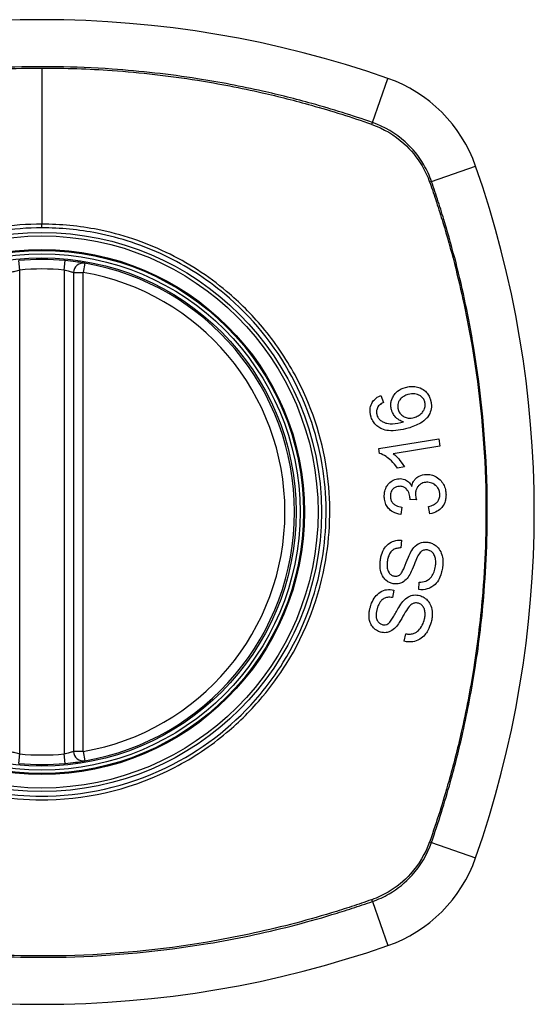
# Model space of a CAD drawing. Header units: inches. Extents: x 59.1 to 143, y 34.8 to 71.7.
# Tile 17 of 35: x 96.7 to 97.3, y 69.7 to 70.9. Entities that reach past the tile are written whole.
import ezdxf

# ---------------------------------------------------------------- set-up
doc = ezdxf.new("R2010")
doc.units = ezdxf.units.IN
doc.header["$MEASUREMENT"] = 0
doc.layers.add('Visible Edges(ANSI)', color=7, linetype='Continuous', lineweight=25)
doc.layers.add('Visible Tangent Edges(ANSI)', color=7, linetype='Continuous', lineweight=25)

msp = doc.modelspace()

# ---------------------------------------------------------------- linework, layer by layer
at = {"layer": 'Visible Edges(ANSI)'}
for p, q in [((96.7407, 70.6224), (96.7407, 70.0288)), ((97.1212, 70.47), (97.1245, 70.4614)), ((97.1189, 70.4042), (97.1932, 70.4164)), ((97.1932, 70.4164), (97.1946, 70.4073)), ((97.1198, 70.3983), (97.1189, 70.4042)), ((97.1946, 70.4073), (97.1368, 70.3978)), ((97.1507, 70.3814), (97.1419, 70.38)), ((97.1656, 70.3406), (97.1575, 70.3412)), ((97.1474, 70.3317), (97.1461, 70.3224)), ((97.1821, 70.3232), (97.1805, 70.3323)), ((97.1469, 70.2905), (97.1463, 70.281)), ((97.1684, 70.2294), (97.1689, 70.2388)), ((97.1377, 70.2288), (97.1358, 70.2195)), ((97.1505, 70.1653), (97.1523, 70.1745))]:
    msp.add_line(p, q, dxfattribs=at)
for radius in [0.3199, 0.315]:
    msp.add_circle((96.7014, 70.3256), radius, dxfattribs=at)
for centre, radius, start, end in [((96.7014, 69.6366), 1.2992, 70.7337, 109.2663), ((97.0716, 70.6958), 0.1772, 19.2663, 70.7337), ((96.0124, 70.3256), 1.2992, 340.7337, 19.2663), ((96.7014, 70.3256), 0.313, 84.7499, 95.2501), ((96.7525, 70.6224), 0.0118, 80.216, 180), ((96.7014, 70.3256), 0.313, 279.784, 80.216), ((96.7525, 70.0288), 0.0118, 180, 279.784), ((96.7014, 70.3256), 0.313, 264.7499, 275.2501), ((97.0716, 69.9554), 0.1772, 289.2663, 340.7337), ((96.7014, 71.0146), 1.2992, 250.7337, 289.2663)]:
    msp.add_arc(centre, radius, start, end, dxfattribs=at)
for points, knots in [([(96.7546, 70.634), (96.7546, 70.634), (96.7544, 70.6341), (96.7536, 70.6342), (96.7527, 70.6343), (96.7494, 70.6349), (96.7465, 70.6353), (96.7391, 70.6363), (96.7345, 70.6368), (96.73, 70.6373)], [0, 0, 0, 0, 0.01176876, 0.01176876, 0.03059878, 0.03059878, 0.0607268, 0.0607268, 0.09415008, 0.09415008, 0.09415008, 0.09415008]), ([(97.1346, 70.4521), (97.1346, 70.4524), (97.1345, 70.4527), (97.1343, 70.4532), (97.1343, 70.4534), (97.1342, 70.4539), (97.1342, 70.4541), (97.1341, 70.4545), (97.134, 70.4547), (97.134, 70.4553), (97.1339, 70.4556), (97.1338, 70.4569), (97.1337, 70.4578), (97.1338, 70.4602), (97.134, 70.4616), (97.1351, 70.4661), (97.1364, 70.4684), (97.1384, 70.4717), (97.1401, 70.4736), (97.1449, 70.4775), (97.1483, 70.4791), (97.1519, 70.4801)], [-0.07244398, -0.07244398, -0.07244398, -0.07244398, -0.07147505, -0.07147505, -0.07065608, -0.07065608, -0.06998565, -0.06998565, -0.06923808, -0.06923808, -0.06809899, -0.06809899, -0.06505558, -0.06505558, -0.06011991, -0.06011991, -0.04962232, -0.04962232, -0.02968044, -0.02968044, 0, 0, 0, 0]), ([(97.155, 70.4712), (97.1532, 70.4706), (97.1514, 70.4699), (97.1483, 70.4681), (97.147, 70.4671), (97.1446, 70.4644), (97.1439, 70.4631), (97.143, 70.461), (97.1427, 70.4599), (97.1423, 70.4577), (97.1423, 70.4566), (97.1424, 70.4553), (97.1424, 70.455), (97.1425, 70.4546), (97.1425, 70.4545), (97.1426, 70.4542), (97.1426, 70.454), (97.1427, 70.4537), (97.1427, 70.4535), (97.1428, 70.4531), (97.1429, 70.4528), (97.143, 70.4525)], [-0.05128171, -0.05128171, -0.05128171, -0.05128171, -0.04202433, -0.04202433, -0.03374781, -0.03374781, -0.02497625, -0.02497625, -0.01583482, -0.01583482, -0.00792761, -0.00792761, -0.00585097, -0.00585097, -0.00461494, -0.00461494, -0.0035177, -0.0035177, -0.00214151, -0.00214151, 0, 0, 0, 0]), ([(97.1519, 70.4801), (97.154, 70.4807), (97.1561, 70.4811), (97.1606, 70.4814), (97.1628, 70.4812), (97.1671, 70.4805), (97.1696, 70.4798), (97.1748, 70.477), (97.1765, 70.4754), (97.1791, 70.4727), (97.1803, 70.471), (97.1819, 70.4677), (97.1825, 70.4661), (97.183, 70.4646)], [-0.08195324, -0.08195324, -0.08195324, -0.08195324, -0.06821192, -0.06821192, -0.05407977, -0.05407977, -0.04111909, -0.04111909, -0.02846372, -0.02846372, -0.01231577, -0.01231577, 0, 0, 0, 0]), ([(97.1758, 70.4623), (97.1754, 70.4637), (97.1748, 70.4651), (97.1734, 70.4669), (97.1729, 70.4675), (97.1712, 70.4691), (97.17, 70.4699), (97.1677, 70.4711), (97.166, 70.4718), (97.1608, 70.4724), (97.1578, 70.472), (97.155, 70.4712)], [-0.1090051, -0.1090051, -0.1090051, -0.1090051, -0.0831711, -0.0831711, -0.0691654, -0.0691654, -0.0421937, -0.0421937, -0.0232436, -0.0232436, 0, 0, 0, 0]), ([(97.1092, 70.4443), (97.1091, 70.4446), (97.109, 70.4448), (97.1089, 70.4453), (97.1088, 70.4456), (97.1087, 70.446), (97.1087, 70.4463), (97.1085, 70.4469), (97.1085, 70.4472), (97.1084, 70.4479), (97.1083, 70.4484), (97.1081, 70.4502), (97.1081, 70.4516), (97.1083, 70.4554), (97.109, 70.4577), (97.1109, 70.4617), (97.1121, 70.4633), (97.1156, 70.467), (97.1183, 70.4687), (97.1212, 70.47)], [-0.08167403, -0.08167403, -0.08167403, -0.08167403, -0.07965226, -0.07965226, -0.07785393, -0.07785393, -0.07582853, -0.07582853, -0.07355255, -0.07355255, -0.07003779, -0.07003779, -0.05960945, -0.05960945, -0.04081361, -0.04081361, -0.02525618, -0.02525618, 0, 0, 0, 0]), ([(97.1245, 70.4614), (97.1228, 70.4605), (97.1211, 70.4594), (97.119, 70.4574), (97.1183, 70.4567), (97.1178, 70.4558)], [-0.02271576, -0.02271576, -0.02271576, -0.02271576, -0.0076338, -0.0076338, 0, 0, 0, 0]), ([(97.183, 70.4646), (97.1831, 70.4641), (97.1832, 70.4637), (97.1834, 70.4628), (97.1835, 70.4625), (97.1836, 70.4619), (97.1837, 70.4617), (97.1837, 70.4612), (97.1838, 70.461), (97.1838, 70.4605), (97.1839, 70.4603), (97.1839, 70.4597), (97.184, 70.4593), (97.1841, 70.4578), (97.1841, 70.4567), (97.1838, 70.4528), (97.1831, 70.4501), (97.1804, 70.4444), (97.1786, 70.4423), (97.176, 70.4394), (97.1734, 70.4374), (97.166, 70.4331), (97.1604, 70.431), (97.1552, 70.4295)], [-0.08366619, -0.08366619, -0.08366619, -0.08366619, -0.08288973, -0.08288973, -0.08231384, -0.08231384, -0.08195094, -0.08195094, -0.08159739, -0.08159739, -0.08120145, -0.08120145, -0.08058241, -0.08058241, -0.07882226, -0.07882226, -0.07435476, -0.07435476, -0.06860101, -0.06860101, -0.04371044, -0.04371044, 0, 0, 0, 0]), ([(97.1627, 70.4427), (97.1645, 70.4432), (97.1662, 70.4439), (97.1694, 70.4459), (97.1711, 70.4472), (97.1734, 70.4498), (97.1743, 70.451), (97.1758, 70.4542), (97.1762, 70.456), (97.1763, 70.4582), (97.1763, 70.4589), (97.1762, 70.4598), (97.1762, 70.46), (97.1762, 70.4603), (97.1762, 70.4605), (97.1761, 70.4607), (97.1761, 70.4608), (97.1761, 70.4611), (97.176, 70.4612), (97.1759, 70.4617), (97.1759, 70.462), (97.1758, 70.4623)], [-0.0549657, -0.0549657, -0.0549657, -0.0549657, -0.04394631, -0.04394631, -0.03243769, -0.03243769, -0.02389521, -0.02389521, -0.01222604, -0.01222604, -0.00701057, -0.00701057, -0.00544782, -0.00544782, -0.0044735, -0.0044735, -0.0035786, -0.0035786, -0.00243242, -0.00243242, 0, 0, 0, 0]), ([(97.1178, 70.4558), (97.1174, 70.4551), (97.117, 70.4543), (97.1162, 70.4521), (97.116, 70.4505), (97.1161, 70.4486), (97.1161, 70.4482), (97.1162, 70.4476), (97.1162, 70.4475), (97.1163, 70.4471), (97.1163, 70.447), (97.1163, 70.4467), (97.1164, 70.4466), (97.1164, 70.4463), (97.1165, 70.4461), (97.1166, 70.4459)], [-0.02670752, -0.02670752, -0.02670752, -0.02670752, -0.02003072, -0.02003072, -0.00807361, -0.00807361, -0.00510747, -0.00510747, -0.00372579, -0.00372579, -0.00267358, -0.00267358, -0.0016752, -0.0016752, 0, 0, 0, 0]), ([(97.1166, 70.4459), (97.1167, 70.4454), (97.1168, 70.4449), (97.1173, 70.4437), (97.1177, 70.4429), (97.119, 70.441), (97.1199, 70.44), (97.1211, 70.4391)], [-0.02126806, -0.02126806, -0.02126806, -0.02126806, -0.01765626, -0.01765626, -0.01099572, -0.01099572, 0, 0, 0, 0]), ([(97.1493, 70.4373), (97.1474, 70.4379), (97.1457, 70.4386), (97.1423, 70.4407), (97.1405, 70.4421), (97.1377, 70.4456), (97.1367, 70.4471), (97.1354, 70.4499), (97.135, 70.451), (97.1346, 70.4521)], [-0.0635384, -0.0635384, -0.0635384, -0.0635384, -0.04387942, -0.04387942, -0.02315318, -0.02315318, -0.00907473, -0.00907473, 0, 0, 0, 0]), ([(97.143, 70.4525), (97.1432, 70.4518), (97.1434, 70.4511), (97.1444, 70.4488), (97.1453, 70.4475), (97.1478, 70.445), (97.1492, 70.4441), (97.1519, 70.4427), (97.1535, 70.4422), (97.1578, 70.4417), (97.1603, 70.442), (97.1627, 70.4427)], [-0.05483395, -0.05483395, -0.05483395, -0.05483395, -0.05117713, -0.05117713, -0.04334082, -0.04334082, -0.03424302, -0.03424302, -0.02013116, -0.02013116, 0, 0, 0, 0]), ([(97.1226, 70.4286), (97.1208, 70.4293), (97.1192, 70.4302), (97.1159, 70.4327), (97.1144, 70.4342), (97.1118, 70.4377), (97.1108, 70.4396), (97.1097, 70.4425), (97.1094, 70.4434), (97.1092, 70.4443)], [-0.0556453, -0.0556453, -0.0556453, -0.0556453, -0.04057315, -0.04057315, -0.02373711, -0.02373711, -0.00716842, -0.00716842, 0, 0, 0, 0]), ([(97.1211, 70.4391), (97.1223, 70.4382), (97.1236, 70.4374), (97.1262, 70.4363), (97.1274, 70.4359), (97.1319, 70.4349), (97.1346, 70.4349), (97.1402, 70.4351), (97.145, 70.4362), (97.1493, 70.4373)], [-0.05268598, -0.05268598, -0.05268598, -0.05268598, -0.0483585, -0.0483585, -0.04464167, -0.04464167, -0.03524812, -0.03524812, 0, 0, 0, 0]), ([(97.1552, 70.4295), (97.147, 70.4272), (97.1385, 70.4257), (97.1281, 70.4268), (97.1253, 70.4274), (97.1226, 70.4286)], [-0.08365812, -0.08365812, -0.08365812, -0.08365812, -0.02298142, -0.02298142, 0, 0, 0, 0]), ([(97.1419, 70.38), (97.1369, 70.3874), (97.1318, 70.3916), (97.1254, 70.3959), (97.1227, 70.3975), (97.1198, 70.3983)], [-0.06084818, -0.06084818, -0.06084818, -0.06084818, -0.02361661, -0.02361661, 0, 0, 0, 0]), ([(97.1368, 70.3978), (97.1392, 70.3959), (97.1415, 70.3936), (97.145, 70.3896), (97.1483, 70.3856), (97.1507, 70.3814)], [-0.08802852, -0.08802852, -0.08802852, -0.08802852, -0.03710647, -0.03710647, 0, 0, 0, 0]), ([(97.1257, 70.3441), (97.1257, 70.3442), (97.1257, 70.3444), (97.1257, 70.3447), (97.1257, 70.3448), (97.1256, 70.3452), (97.1256, 70.3455), (97.1257, 70.3463), (97.1257, 70.3468), (97.1259, 70.3492), (97.1262, 70.3511), (97.1272, 70.3541), (97.1276, 70.3552), (97.129, 70.3579), (97.1299, 70.3594), (97.133, 70.3628), (97.1351, 70.3642), (97.1391, 70.3662), (97.1415, 70.3668), (97.1441, 70.3669)], [-0.06698624, -0.06698624, -0.06698624, -0.06698624, -0.06626066, -0.06626066, -0.06551172, -0.06551172, -0.0640778, -0.0640778, -0.06150308, -0.06150308, -0.05173394, -0.05173394, -0.04531613, -0.04531613, -0.0360509, -0.0360509, -0.0206217, -0.0206217, 0, 0, 0, 0]), ([(97.1441, 70.3669), (97.1452, 70.367), (97.1464, 70.3669), (97.1487, 70.3666), (97.1498, 70.3662), (97.1524, 70.3652), (97.154, 70.3643), (97.1573, 70.3614), (97.1587, 70.3594), (97.1597, 70.3573)], [-0.06061495, -0.06061495, -0.06061495, -0.06061495, -0.0480661, -0.0480661, -0.03492963, -0.03492963, -0.0184263, -0.0184263, 0, 0, 0, 0]), ([(97.1597, 70.3573), (97.1601, 70.3595), (97.1608, 70.3616), (97.1626, 70.3646), (97.1634, 70.3657), (97.1652, 70.3676), (97.1667, 70.369), (97.1717, 70.3714), (97.1746, 70.372), (97.1775, 70.3721)], [-0.1002628, -0.1002628, -0.1002628, -0.1002628, -0.0655383, -0.0655383, -0.0446385, -0.0446385, -0.0236223, -0.0236223, 0, 0, 0, 0]), ([(97.1782, 70.3624), (97.1761, 70.3623), (97.1741, 70.3619), (97.1707, 70.3603), (97.1694, 70.3593), (97.1674, 70.3572), (97.1665, 70.3561), (97.1653, 70.3537), (97.1649, 70.3525), (97.1644, 70.3505), (97.1643, 70.3497), (97.1643, 70.3486), (97.1643, 70.3483), (97.1643, 70.3479), (97.1643, 70.3477), (97.1643, 70.3474), (97.1643, 70.3472), (97.1643, 70.347)], [-0.07091937, -0.07091937, -0.07091937, -0.07091937, -0.04954063, -0.04954063, -0.03221037, -0.03221037, -0.02035818, -0.02035818, -0.01098781, -0.01098781, -0.00464874, -0.00464874, -0.00257947, -0.00257947, -0.00124905, -0.00124905, 0, 0, 0, 0]), ([(97.1775, 70.3721), (97.1796, 70.3722), (97.1817, 70.3721), (97.1859, 70.3712), (97.1879, 70.3704), (97.1926, 70.3676), (97.1947, 70.3656), (97.1976, 70.3624), (97.1988, 70.3604), (97.2007, 70.3563), (97.2013, 70.3541), (97.2019, 70.3509), (97.202, 70.3501), (97.2021, 70.3488), (97.2021, 70.3484), (97.2021, 70.348)], [-0.08300589, -0.08300589, -0.08300589, -0.08300589, -0.07246463, -0.07246463, -0.06104589, -0.06104589, -0.04508314, -0.04508314, -0.02728443, -0.02728443, -0.00968135, -0.00968135, -0.00302711, -0.00302711, 0, 0, 0, 0]), ([(97.1945, 70.3477), (97.1945, 70.3479), (97.1945, 70.348), (97.1945, 70.3484), (97.1945, 70.3486), (97.1944, 70.3495), (97.1942, 70.3503), (97.1937, 70.3526), (97.193, 70.3541), (97.1912, 70.3568), (97.1902, 70.3578), (97.1879, 70.3599), (97.1863, 70.3608), (97.1825, 70.3622), (97.1803, 70.3625), (97.1782, 70.3624)], [-0.05915844, -0.05915844, -0.05915844, -0.05915844, -0.0582057, -0.0582057, -0.05696528, -0.05696528, -0.05237757, -0.05237757, -0.04214533, -0.04214533, -0.03244615, -0.03244615, -0.01749195, -0.01749195, 0, 0, 0, 0]), ([(97.1443, 70.3574), (97.1432, 70.3574), (97.142, 70.3572), (97.1396, 70.3564), (97.1385, 70.3558), (97.1366, 70.3542), (97.1357, 70.3533), (97.1345, 70.3514), (97.1341, 70.3504), (97.1335, 70.3484), (97.1333, 70.3475), (97.1332, 70.3462), (97.1332, 70.3459), (97.1332, 70.3454), (97.1332, 70.3453), (97.1332, 70.3449), (97.1332, 70.3448), (97.1332, 70.3446)], [-0.05005506, -0.05005506, -0.05005506, -0.05005506, -0.0404775, -0.0404775, -0.0298572, -0.0298572, -0.02052698, -0.02052698, -0.01224372, -0.01224372, -0.00468068, -0.00468068, -0.00251972, -0.00251972, -0.00119715, -0.00119715, 0, 0, 0, 0]), ([(97.1576, 70.3427), (97.1576, 70.3429), (97.1575, 70.343), (97.1575, 70.3433), (97.1575, 70.3434), (97.1575, 70.344), (97.1574, 70.3444), (97.157, 70.3471), (97.1563, 70.3493), (97.1539, 70.3536), (97.1526, 70.3547), (97.1514, 70.3558), (97.1503, 70.3564), (97.1476, 70.3574), (97.146, 70.3575), (97.1443, 70.3574)], [-0.02868597, -0.02868597, -0.02868597, -0.02868597, -0.02855947, -0.02855947, -0.02841333, -0.02841333, -0.0280046, -0.0280046, -0.02576848, -0.02576848, -0.02324657, -0.02324657, -0.01303639, -0.01303639, 0, 0, 0, 0]), ([(97.1461, 70.3224), (97.1427, 70.3229), (97.1393, 70.3239), (97.1338, 70.3271), (97.1322, 70.3286), (97.1297, 70.3315), (97.1286, 70.3332), (97.1268, 70.337), (97.1262, 70.3392), (97.1258, 70.342), (97.1258, 70.3426), (97.1257, 70.3434), (97.1257, 70.3438), (97.1257, 70.3441)], [-0.07203058, -0.07203058, -0.07203058, -0.07203058, -0.05380734, -0.05380734, -0.03947703, -0.03947703, -0.02403052, -0.02403052, -0.0067997, -0.0067997, -0.00250811, -0.00250811, 0, 0, 0, 0]), ([(97.1332, 70.3446), (97.1332, 70.3445), (97.1332, 70.3444), (97.1332, 70.3442), (97.1332, 70.344), (97.1333, 70.3435), (97.1333, 70.3431), (97.1337, 70.3413), (97.1341, 70.34), (97.1355, 70.3374), (97.1364, 70.3364), (97.138, 70.3348), (97.1392, 70.3341), (97.1426, 70.3325), (97.145, 70.332), (97.1474, 70.3317)], [-0.04603458, -0.04603458, -0.04603458, -0.04603458, -0.04553752, -0.04553752, -0.04495619, -0.04495619, -0.04319877, -0.04319877, -0.03696989, -0.03696989, -0.03009973, -0.03009973, -0.01888603, -0.01888603, 0, 0, 0, 0]), ([(97.1575, 70.3412), (97.1575, 70.3415), (97.1576, 70.3419), (97.1576, 70.3423), (97.1576, 70.3423), (97.1576, 70.3425), (97.1576, 70.3425), (97.1576, 70.3426), (97.1576, 70.3427), (97.1576, 70.3427)], [-0.003712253, -0.003712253, -0.003712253, -0.003712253, -0.001341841, -0.001341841, -0.00075226, -0.00075226, -0.000349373, -0.000349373, 0, 0, 0, 0]), ([(97.1643, 70.347), (97.1643, 70.347), (97.1643, 70.3469), (97.1643, 70.3467), (97.1643, 70.3467), (97.1643, 70.3463), (97.1644, 70.3461), (97.1646, 70.3441), (97.1651, 70.3423), (97.1656, 70.3406)], [-0.01622176, -0.01622176, -0.01622176, -0.01622176, -0.01568209, -0.01568209, -0.01503087, -0.01503087, -0.013061, -0.013061, 0, 0, 0, 0]), ([(97.1805, 70.3323), (97.1826, 70.3329), (97.1848, 70.3336), (97.1881, 70.3353), (97.1894, 70.3361), (97.1916, 70.3382), (97.1924, 70.3393), (97.1937, 70.3417), (97.1942, 70.3433), (97.1945, 70.3454), (97.1945, 70.3459), (97.1945, 70.3465), (97.1945, 70.3467), (97.1945, 70.347), (97.1945, 70.3472), (97.1945, 70.3474), (97.1945, 70.3476), (97.1945, 70.3477)], [-0.04745355, -0.04745355, -0.04745355, -0.04745355, -0.03584359, -0.03584359, -0.02809151, -0.02809151, -0.01990458, -0.01990458, -0.00695539, -0.00695539, -0.00351166, -0.00351166, -0.00204353, -0.00204353, -0.00097668, -0.00097668, 0, 0, 0, 0]), ([(97.2021, 70.348), (97.2021, 70.3479), (97.2021, 70.3477), (97.2021, 70.3474), (97.2022, 70.3473), (97.2022, 70.3469), (97.2022, 70.3466), (97.2022, 70.346), (97.2021, 70.3456), (97.2021, 70.3443), (97.202, 70.3434), (97.2018, 70.3418), (97.2016, 70.3411), (97.2012, 70.3393), (97.2009, 70.3384), (97.1995, 70.3346), (97.198, 70.3326), (97.1953, 70.3293), (97.1935, 70.3277), (97.1885, 70.3247), (97.1854, 70.3237), (97.1821, 70.3232)], [-0.07553203, -0.07553203, -0.07553203, -0.07553203, -0.0748785, -0.0748785, -0.07423462, -0.07423462, -0.07307492, -0.07307492, -0.07142984, -0.07142984, -0.06749422, -0.06749422, -0.06416321, -0.06416321, -0.05976568, -0.05976568, -0.04618414, -0.04618414, -0.02668659, -0.02668659, 0, 0, 0, 0]), ([(97.1208, 70.2656), (97.1209, 70.2662), (97.121, 70.2668), (97.1212, 70.2682), (97.1214, 70.269), (97.1224, 70.2732), (97.1235, 70.2764), (97.1263, 70.2812), (97.1279, 70.2835), (97.1328, 70.2877), (97.1354, 70.2889), (97.1406, 70.2905), (97.1438, 70.2908), (97.1469, 70.2905)], [-0.1019569, -0.1019569, -0.1019569, -0.1019569, -0.0969952, -0.0969952, -0.0900937, -0.0900937, -0.0620379, -0.0620379, -0.0440459, -0.0440459, -0.0255677, -0.0255677, 0, 0, 0, 0]), ([(97.1597, 70.278), (97.1614, 70.2806), (97.1634, 70.283), (97.1681, 70.2865), (97.1702, 70.2873), (97.1743, 70.2884), (97.177, 70.2885), (97.1796, 70.2881)], [-0.0487921, -0.0487921, -0.0487921, -0.0487921, -0.034555, -0.034555, -0.02141308, -0.02141308, 0, 0, 0, 0]), ([(97.1796, 70.2881), (97.1812, 70.2879), (97.1827, 70.2875), (97.1857, 70.2863), (97.1872, 70.2855), (97.1902, 70.2833), (97.192, 70.2818), (97.1951, 70.2775), (97.1962, 70.2751), (97.1975, 70.2709), (97.1981, 70.2685), (97.1984, 70.2644), (97.1984, 70.2635), (97.1984, 70.2621), (97.1984, 70.2617), (97.1983, 70.2609), (97.1983, 70.2606), (97.1983, 70.2599), (97.1982, 70.2596), (97.1981, 70.2587), (97.1981, 70.2581), (97.198, 70.2575)], [-0.182901, -0.182901, -0.182901, -0.182901, -0.1527941, -0.1527941, -0.1202778, -0.1202778, -0.0822123, -0.0822123, -0.0441829, -0.0441829, -0.0197912, -0.0197912, -0.0127911, -0.0127911, -0.0095206, -0.0095206, -0.0070229, -0.0070229, -0.0043159, -0.0043159, 0, 0, 0, 0]), ([(97.1463, 70.281), (97.1446, 70.281), (97.1428, 70.2809), (97.1397, 70.2802), (97.1382, 70.2796), (97.1353, 70.2778), (97.1343, 70.2768), (97.1326, 70.2747), (97.1318, 70.273), (97.1305, 70.2698), (97.1301, 70.2682), (97.1297, 70.266), (97.1296, 70.2654), (97.1295, 70.2648)], [-0.05075085, -0.05075085, -0.05075085, -0.05075085, -0.04402601, -0.04402601, -0.03810704, -0.03810704, -0.03113052, -0.03113052, -0.01707016, -0.01707016, -0.00479355, -0.00479355, 0, 0, 0, 0]), ([(97.1453, 70.248), (97.1461, 70.2487), (97.1469, 70.2499), (97.1487, 70.2529), (97.1496, 70.2548), (97.1522, 70.2609), (97.1534, 70.2645), (97.1568, 70.2725), (97.1583, 70.2759), (97.1597, 70.278)], [-0.0822878, -0.0822878, -0.0822878, -0.0822878, -0.0698189, -0.0698189, -0.0554779, -0.0554779, -0.01995677, -0.01995677, 0, 0, 0, 0]), ([(97.1791, 70.2785), (97.1783, 70.2786), (97.1776, 70.2787), (97.176, 70.2786), (97.1752, 70.2784), (97.1731, 70.2777), (97.1721, 70.2771), (97.1697, 70.275), (97.1684, 70.2731), (97.1674, 70.2713)], [-0.03447114, -0.03447114, -0.03447114, -0.03447114, -0.02970658, -0.02970658, -0.02478425, -0.02478425, -0.01623077, -0.01623077, 0, 0, 0, 0]), ([(97.1891, 70.2583), (97.1892, 70.2586), (97.1892, 70.259), (97.1893, 70.2596), (97.1893, 70.2598), (97.1894, 70.2604), (97.1894, 70.2607), (97.1894, 70.2612), (97.1895, 70.2615), (97.1895, 70.2623), (97.1895, 70.2627), (97.1895, 70.2644), (97.1894, 70.2656), (97.1891, 70.2675), (97.1889, 70.2683), (97.1883, 70.2708), (97.1876, 70.2726), (97.1854, 70.2755), (97.1842, 70.2765), (97.182, 70.2779), (97.1806, 70.2783), (97.1791, 70.2785)], [-0.04689852, -0.04689852, -0.04689852, -0.04689852, -0.04535788, -0.04535788, -0.04403054, -0.04403054, -0.04276653, -0.04276653, -0.04136169, -0.04136169, -0.03926867, -0.03926867, -0.03348819, -0.03348819, -0.02993999, -0.02993999, -0.02088952, -0.02088952, -0.01193055, -0.01193055, 0, 0, 0, 0]), ([(97.1376, 70.2365), (97.1361, 70.2367), (97.1347, 70.2371), (97.1319, 70.2382), (97.1305, 70.2389), (97.1268, 70.2416), (97.1253, 70.2435), (97.1227, 70.247), (97.1218, 70.2499), (97.1208, 70.2539), (97.1205, 70.2563), (97.1204, 70.2597), (97.1204, 70.2607), (97.1204, 70.2622), (97.1205, 70.2627), (97.1205, 70.2636), (97.1206, 70.264), (97.1207, 70.2648), (97.1207, 70.2652), (97.1208, 70.2656)], [-0.05736058, -0.05736058, -0.05736058, -0.05736058, -0.05548268, -0.05548268, -0.0535012, -0.0535012, -0.04968316, -0.04968316, -0.03588282, -0.03588282, -0.01770043, -0.01770043, -0.00997368, -0.00997368, -0.00620033, -0.00620033, -0.00325342, -0.00325342, 0, 0, 0, 0]), ([(97.1295, 70.2648), (97.1295, 70.2644), (97.1294, 70.2641), (97.1293, 70.2634), (97.1293, 70.263), (97.1292, 70.2623), (97.1292, 70.2619), (97.1291, 70.261), (97.1291, 70.2604), (97.1291, 70.2586), (97.1292, 70.2573), (97.1295, 70.2551), (97.1297, 70.2541), (97.1302, 70.2527), (97.1307, 70.2516), (97.1325, 70.2491), (97.1335, 70.2481), (97.1358, 70.2467), (97.137, 70.2463), (97.1382, 70.2461)], [-0.1315466, -0.1315466, -0.1315466, -0.1315466, -0.1225468, -0.1225468, -0.1139181, -0.1139181, -0.1043682, -0.1043682, -0.0909033, -0.0909033, -0.058681, -0.058681, -0.0344705, -0.0344705, -0.0214809, -0.0214809, -0.0103328, -0.0103328, 0, 0, 0, 0]), ([(97.1674, 70.2713), (97.1654, 70.2678), (97.1621, 70.2584), (97.1579, 70.2493), (97.1566, 70.2466), (97.1552, 70.2448)], [-0.06410002, -0.06410002, -0.06410002, -0.06410002, -0.01772586, -0.01772586, 0, 0, 0, 0]), ([(97.198, 70.2575), (97.1977, 70.2554), (97.1973, 70.2533), (97.1955, 70.2462), (97.1939, 70.243), (97.1911, 70.2385), (97.1892, 70.2363), (97.1841, 70.2322), (97.1811, 70.2309), (97.1755, 70.2292), (97.1719, 70.229), (97.1684, 70.2294)], [-0.07877552, -0.07877552, -0.07877552, -0.07877552, -0.07399105, -0.07399105, -0.06235327, -0.06235327, -0.04742331, -0.04742331, -0.02870189, -0.02870189, 0, 0, 0, 0]), ([(97.1689, 70.2388), (97.1717, 70.2387), (97.1745, 70.239), (97.1787, 70.2406), (97.1802, 70.2414), (97.1834, 70.2442), (97.1848, 70.2463), (97.1871, 70.2503), (97.1879, 70.2526), (97.1888, 70.256), (97.189, 70.2572), (97.1891, 70.2583)], [-0.07810331, -0.07810331, -0.07810331, -0.07810331, -0.05704994, -0.05704994, -0.04420527, -0.04420527, -0.02731055, -0.02731055, -0.00879498, -0.00879498, 0, 0, 0, 0]), ([(97.1552, 70.2448), (97.1537, 70.2427), (97.1519, 70.2408), (97.1478, 70.2379), (97.146, 70.2373), (97.1424, 70.2363), (97.14, 70.2362), (97.1376, 70.2365)], [-0.04149455, -0.04149455, -0.04149455, -0.04149455, -0.03015237, -0.03015237, -0.01939564, -0.01939564, 0, 0, 0, 0]), ([(97.1382, 70.2461), (97.1389, 70.246), (97.1396, 70.2459), (97.141, 70.246), (97.1416, 70.2462), (97.1434, 70.2467), (97.1444, 70.2473), (97.1453, 70.248)], [-0.02014616, -0.02014616, -0.02014616, -0.02014616, -0.0147411, -0.0147411, -0.00910335, -0.00910335, 0, 0, 0, 0]), ([(97.1084, 70.2078), (97.1086, 70.2085), (97.1088, 70.2092), (97.1093, 70.2107), (97.1096, 70.2116), (97.1111, 70.2153), (97.1126, 70.2181), (97.1159, 70.2225), (97.1179, 70.2246), (97.1234, 70.2281), (97.1261, 70.2289), (97.1315, 70.2298), (97.1346, 70.2296), (97.1377, 70.2288)], [-0.09609538, -0.09609538, -0.09609538, -0.09609538, -0.09108772, -0.09108772, -0.08439355, -0.08439355, -0.0618051, -0.0618051, -0.04379145, -0.04379145, -0.02554667, -0.02554667, 0, 0, 0, 0]), ([(97.1358, 70.2195), (97.1337, 70.2198), (97.1316, 70.22), (97.128, 70.2194), (97.1266, 70.2189), (97.1237, 70.2174), (97.1225, 70.2163), (97.1202, 70.2137), (97.119, 70.2116), (97.1177, 70.2083), (97.1172, 70.2071), (97.1169, 70.2058)], [-0.05622012, -0.05622012, -0.05622012, -0.05622012, -0.04490576, -0.04490576, -0.03693789, -0.03693789, -0.0275653, -0.0275653, -0.00991349, -0.00991349, 0, 0, 0, 0]), ([(97.1302, 70.187), (97.1311, 70.1876), (97.1322, 70.1887), (97.1344, 70.1917), (97.1356, 70.1935), (97.139, 70.1991), (97.1407, 70.2025), (97.1451, 70.2098), (97.147, 70.2128), (97.1486, 70.2147)], [-0.08287415, -0.08287415, -0.08287415, -0.08287415, -0.06938424, -0.06938424, -0.05457714, -0.05457714, -0.01965331, -0.01965331, 0, 0, 0, 0]), ([(97.1486, 70.2147), (97.1506, 70.217), (97.1529, 70.2191), (97.1581, 70.2219), (97.1602, 70.2224), (97.1645, 70.2229), (97.1672, 70.2227), (97.1697, 70.2219)], [-0.04897587, -0.04897587, -0.04897587, -0.04897587, -0.03484977, -0.03484977, -0.02144441, -0.02144441, 0, 0, 0, 0]), ([(97.1697, 70.2219), (97.1716, 70.2214), (97.1733, 70.2206), (97.1772, 70.2182), (97.1789, 70.2165), (97.1813, 70.2135), (97.1825, 70.2116), (97.1846, 70.2063), (97.185, 70.2032), (97.1852, 70.1995), (97.1852, 70.1981), (97.1851, 70.1963), (97.185, 70.1959), (97.1849, 70.195), (97.1849, 70.1947), (97.1848, 70.1941), (97.1847, 70.1937), (97.1846, 70.193), (97.1845, 70.1925), (97.1842, 70.1911), (97.184, 70.1901), (97.1837, 70.1891)], [-0.0757329, -0.0757329, -0.0757329, -0.0757329, -0.06962232, -0.06962232, -0.06102616, -0.06102616, -0.04838747, -0.04838747, -0.0300773, -0.0300773, -0.02000854, -0.02000854, -0.01629431, -0.01629431, -0.01377148, -0.01377148, -0.01132404, -0.01132404, -0.00786389, -0.00786389, 0, 0, 0, 0]), ([(97.121, 70.1767), (97.1192, 70.1772), (97.1175, 70.1779), (97.1137, 70.1804), (97.1122, 70.182), (97.11, 70.1847), (97.109, 70.1865), (97.1071, 70.1918), (97.1068, 70.1951), (97.1068, 70.1992), (97.1069, 70.2006), (97.1072, 70.2026), (97.1073, 70.2032), (97.1075, 70.2042), (97.1076, 70.2046), (97.1077, 70.2054), (97.1078, 70.2058), (97.1081, 70.2067), (97.1082, 70.2073), (97.1084, 70.2078)], [-0.07174694, -0.07174694, -0.07174694, -0.07174694, -0.06625335, -0.06625335, -0.05841218, -0.05841218, -0.04603077, -0.04603077, -0.02618089, -0.02618089, -0.01497988, -0.01497988, -0.01055555, -0.01055555, -0.00746751, -0.00746751, -0.00441231, -0.00441231, 0, 0, 0, 0]), ([(97.1169, 70.2058), (97.1168, 70.2054), (97.1166, 70.2049), (97.1164, 70.2041), (97.1163, 70.2037), (97.1162, 70.203), (97.1161, 70.2026), (97.116, 70.2019), (97.1159, 70.2016), (97.1158, 70.2007), (97.1157, 70.2001), (97.1155, 70.1982), (97.1155, 70.1967), (97.1158, 70.1943), (97.1161, 70.1928), (97.1177, 70.1898), (97.1185, 70.1887), (97.1206, 70.187), (97.1217, 70.1864), (97.1229, 70.1861)], [-0.09256116, -0.09256116, -0.09256116, -0.09256116, -0.08511682, -0.08511682, -0.07888081, -0.07888081, -0.07365356, -0.07365356, -0.06790433, -0.06790433, -0.05935705, -0.05935705, -0.03668291, -0.03668291, -0.02132012, -0.02132012, -0.01018743, -0.01018743, 0, 0, 0, 0]), ([(97.1553, 70.207), (97.1528, 70.2037), (97.1482, 70.1949), (97.1428, 70.1864), (97.1411, 70.184), (97.1396, 70.1824)], [-0.06436457, -0.06436457, -0.06436457, -0.06436457, -0.01734102, -0.01734102, 0, 0, 0, 0]), ([(97.1679, 70.2125), (97.1672, 70.2127), (97.1664, 70.2129), (97.1648, 70.213), (97.1641, 70.2129), (97.1618, 70.2125), (97.1607, 70.212), (97.1581, 70.2103), (97.1566, 70.2087), (97.1553, 70.207)], [-0.03327853, -0.03327853, -0.03327853, -0.03327853, -0.02890243, -0.02890243, -0.02443509, -0.02443509, -0.01608906, -0.01608906, 0, 0, 0, 0]), ([(97.175, 70.1911), (97.1752, 70.1917), (97.1754, 70.1922), (97.1756, 70.1932), (97.1757, 70.1937), (97.1758, 70.1943), (97.1759, 70.1946), (97.1759, 70.1951), (97.176, 70.1954), (97.1761, 70.1959), (97.1761, 70.1962), (97.1762, 70.197), (97.1762, 70.1975), (97.1763, 70.2), (97.1762, 70.2017), (97.1757, 70.2046), (97.1751, 70.2062), (97.1734, 70.209), (97.1725, 70.2099), (97.1706, 70.2115), (97.1693, 70.2121), (97.1679, 70.2125)], [-0.03887369, -0.03887369, -0.03887369, -0.03887369, -0.03726354, -0.03726354, -0.03609227, -0.03609227, -0.03540959, -0.03540959, -0.03471216, -0.03471216, -0.0339207, -0.0339207, -0.03258281, -0.03258281, -0.02696318, -0.02696318, -0.0189927, -0.0189927, -0.01175806, -0.01175806, 0, 0, 0, 0]), ([(97.1523, 70.1745), (97.1538, 70.1743), (97.1554, 70.1742), (97.1586, 70.1742), (97.1603, 70.1744), (97.163, 70.1753), (97.1648, 70.176), (97.1685, 70.1791), (97.1702, 70.181), (97.1732, 70.1859), (97.1743, 70.1884), (97.175, 70.1911)], [-0.1712876, -0.1712876, -0.1712876, -0.1712876, -0.1254394, -0.1254394, -0.0771988, -0.0771988, -0.0439433, -0.0439433, -0.0211689, -0.0211689, 0, 0, 0, 0]), ([(97.1396, 70.1824), (97.1378, 70.1806), (97.1358, 70.1789), (97.1313, 70.1767), (97.1294, 70.1763), (97.1257, 70.1758), (97.1233, 70.176), (97.121, 70.1767)], [-0.04150242, -0.04150242, -0.04150242, -0.04150242, -0.03028986, -0.03028986, -0.01933205, -0.01933205, 0, 0, 0, 0]), ([(97.1229, 70.1861), (97.1236, 70.1859), (97.1242, 70.1857), (97.1256, 70.1856), (97.1263, 70.1857), (97.1281, 70.186), (97.1292, 70.1864), (97.1302, 70.187)], [-0.02009272, -0.02009272, -0.02009272, -0.02009272, -0.01475914, -0.01475914, -0.00925216, -0.00925216, 0, 0, 0, 0]), ([(97.1837, 70.1891), (97.1827, 70.1855), (97.1813, 70.1819), (97.1784, 70.1765), (97.1772, 70.1748), (97.1743, 70.1713), (97.1722, 70.1694), (97.1666, 70.166), (97.1634, 70.1651), (97.1575, 70.1642), (97.1539, 70.1644), (97.1505, 70.1653)], [-0.08600742, -0.08600742, -0.08600742, -0.08600742, -0.07143651, -0.07143651, -0.06222435, -0.06222435, -0.04817634, -0.04817634, -0.02870152, -0.02870152, 0, 0, 0, 0]), ([(96.73, 70.0139), (96.7345, 70.0143), (96.7391, 70.0148), (96.7465, 70.0158), (96.7494, 70.0163), (96.7527, 70.0168), (96.7536, 70.017), (96.7544, 70.0171), (96.7546, 70.0171), (96.7546, 70.0171)], [0, 0, 0, 0, 0.03342328, 0.03342328, 0.06355131, 0.06355131, 0.08238132, 0.08238132, 0.09415008, 0.09415008, 0.09415008, 0.09415008])]:
    msp.add_open_spline(points, degree=3, knots=knots, dxfattribs=at)
at = {"layer": 'Visible Tangent Edges(ANSI)'}
for p, q in [((96.7014, 70.8759), (96.7014, 70.6824)), ((97.111, 70.8084), (97.1301, 70.8631)), ((97.1842, 70.7352), (97.2388, 70.7543)), ((96.7014, 70.6778), (96.7014, 70.6824)), ((96.6738, 70.6255), (96.6727, 70.6373)), ((96.7289, 70.6255), (96.73, 70.6373)), ((96.7546, 70.634), (96.7525, 70.6224)), ((96.6738, 70.0257), (96.6738, 70.6255)), ((96.7289, 70.6255), (96.7289, 70.0257)), ((96.7407, 70.6224), (96.7525, 70.6224)), ((96.7525, 70.0288), (96.7525, 70.6224)), ((96.6727, 70.0139), (96.6738, 70.0257)), ((96.73, 70.0139), (96.7289, 70.0257)), ((96.7525, 70.0288), (96.7407, 70.0288)), ((96.7525, 70.0288), (96.7546, 70.0171)), ((97.1842, 69.916), (97.2388, 69.8969)), ((97.111, 69.8428), (97.1301, 69.7881))]:
    msp.add_line(p, q, dxfattribs=at)
for radius in [0.3464, 0.3422, 0.3254, 0.3242]:
    msp.add_circle((96.7014, 70.3256), radius, dxfattribs=at)
for start, end in [(84.7499, 95.2501), (279.784, 80.216), (264.7499, 275.2501)]:
    msp.add_arc((96.7014, 70.3256), 0.3012, start, end, dxfattribs=at)
for centre, major_axis, start_param, end_param in [((97.1093, 70.8038), (-0.00321, -0.00931), 1.830918, 2.094625), ((97.1795, 70.7335), (-0.00931, -0.00321), 4.18856, 4.452267), ((97.1795, 69.9176), (-0.00931, 0.00321), 1.830918, 2.094625), ((97.1093, 69.8474), (-0.00321, 0.00931), 4.18856, 4.452267)]:
    msp.add_ellipse(centre, major_axis=major_axis, ratio=0.002592, start_param=start_param, end_param=end_param, dxfattribs=at)
for points, knots in [([(97.111, 70.8084), (97.0986, 70.8127), (97.0862, 70.8168), (97.0612, 70.8246), (97.0486, 70.8283), (97.0158, 70.8375), (96.9954, 70.8426), (96.9482, 70.8532), (96.9213, 70.8584), (96.8591, 70.8681), (96.8237, 70.8721), (96.7423, 70.8778), (96.6964, 70.8784), (96.5971, 70.8744), (96.5438, 70.8688), (96.4431, 70.8515), (96.3955, 70.8405), (96.3371, 70.8233), (96.3254, 70.8196), (96.3064, 70.8134), (96.2991, 70.8109), (96.2918, 70.8084)], [0, 0, 0, 0, 0.099284, 0.099284, 0.198297, 0.198297, 0.356934, 0.356934, 0.563163, 0.563163, 0.83126, 0.83126, 1.179786, 1.179786, 1.583317, 1.583317, 1.95181, 1.95181, 2.045062, 2.045062, 2.103661, 2.103661, 2.103661, 2.103661]), ([(96.293, 70.8063), (96.3002, 70.8088), (96.3073, 70.8112), (96.3261, 70.8175), (96.3378, 70.8211), (96.396, 70.8385), (96.4435, 70.8496), (96.5441, 70.867), (96.5973, 70.8727), (96.6674, 70.8756), (96.6844, 70.8759), (96.7014, 70.8759)], [-2.102416, -2.102416, -2.102416, -2.102416, -2.045062, -2.045062, -1.95181, -1.95181, -1.583317, -1.583317, -1.179786, -1.179786, -1.050919, -1.050919, -1.050919, -1.050919]), ([(96.7014, 70.8759), (96.7303, 70.8759), (96.7593, 70.8749), (96.8236, 70.8704), (96.8589, 70.8663), (96.921, 70.8565), (96.9478, 70.8513), (96.9949, 70.8406), (97.0152, 70.8354), (97.048, 70.8262), (97.0605, 70.8225), (97.0853, 70.8147), (97.0973, 70.8107), (97.1097, 70.8063)], [-1.050919, -1.050919, -1.050919, -1.050919, -0.83126, -0.83126, -0.563163, -0.563163, -0.356934, -0.356934, -0.198297, -0.198297, -0.099284, -0.099284, -0.001246, -0.001246, -0.001246, -0.001246]), ([(97.1102, 70.8061), (97.1248, 70.8009), (97.1384, 70.7929), (97.1587, 70.7744), (97.1664, 70.7651), (97.1762, 70.7483), (97.1794, 70.7415), (97.1819, 70.7344)], [-0.261048, -0.261048, -0.261048, -0.261048, -0.1453199, -0.1453199, -0.0558923, -0.0558923, 0, 0, 0, 0]), ([(97.1842, 70.7352), (97.1817, 70.7424), (97.1785, 70.7494), (97.1685, 70.7666), (97.1607, 70.7762), (97.1398, 70.795), (97.1259, 70.8032), (97.111, 70.8084)], [0, 0, 0, 0, 0.0558923, 0.0558923, 0.1453199, 0.1453199, 0.261048, 0.261048, 0.261048, 0.261048]), ([(97.1821, 70.7339), (97.185, 70.7257), (97.1877, 70.7177), (97.1931, 70.7012), (97.1957, 70.6928), (97.2034, 70.6676), (97.2082, 70.6507), (97.2213, 70.5998), (97.2286, 70.5655), (97.2443, 70.473), (97.2499, 70.4142), (97.2524, 70.3126), (97.2512, 70.2698), (97.2452, 70.1956), (97.2415, 70.1642), (97.2323, 70.106), (97.2271, 70.0791), (97.2164, 70.032), (97.2112, 70.0117), (97.202, 69.979), (97.1983, 69.9664), (97.1904, 69.9417), (97.1864, 69.9296), (97.1821, 69.9173)], [-2.104956, -2.104956, -2.104956, -2.104956, -2.039554, -2.039554, -1.972882, -1.972882, -1.839557, -1.839557, -1.572986, -1.572986, -1.126637, -1.126637, -0.801732, -0.801732, -0.563161, -0.563161, -0.356933, -0.356933, -0.198296, -0.198296, -0.099284, -0.099284, -0.001246, -0.001246, -0.001246, -0.001246]), ([(97.1842, 69.916), (97.1884, 69.9284), (97.1926, 69.9408), (97.2004, 69.9658), (97.2041, 69.9783), (97.2133, 70.0112), (97.2184, 70.0316), (97.229, 70.0788), (97.2341, 70.1056), (97.2433, 70.1639), (97.247, 70.1954), (97.2528, 70.2698), (97.254, 70.3126), (97.2516, 70.4143), (97.246, 70.4732), (97.2305, 70.5658), (97.2233, 70.6003), (97.2102, 70.6513), (97.2055, 70.6682), (97.1979, 70.6935), (97.1953, 70.7018), (97.1899, 70.7186), (97.187, 70.7269), (97.1842, 70.7352)], [0, 0, 0, 0, 0.099284, 0.099284, 0.198296, 0.198296, 0.356933, 0.356933, 0.563161, 0.563161, 0.801732, 0.801732, 1.126637, 1.126637, 1.572986, 1.572986, 1.839557, 1.839557, 1.972882, 1.972882, 2.039554, 2.039554, 2.106203, 2.106203, 2.106203, 2.106203]), ([(96.7014, 70.6778), (96.7242, 70.6778), (96.7472, 70.6756), (96.7987, 70.6654), (96.8268, 70.6561), (96.8798, 70.6309), (96.905, 70.6147), (96.9276, 70.5959), (96.9618, 70.5674), (96.99, 70.5326), (97.0308, 70.457), (97.044, 70.4173), (97.0552, 70.3403), (97.0547, 70.303), (97.0412, 70.2222), (97.0245, 70.178), (96.9919, 70.1254), (96.9822, 70.112), (96.9717, 70.0994), (96.9419, 70.0637), (96.9052, 70.0343), (96.8161, 69.9882), (96.7627, 69.9746), (96.6687, 69.9726), (96.6289, 69.9786), (96.5487, 70.0049), (96.5091, 70.0269), (96.4751, 70.0553), (96.4403, 70.0844), (96.4114, 70.1201), (96.3653, 70.2073), (96.3513, 70.2596), (96.3478, 70.3566), (96.3544, 70.4004), (96.3828, 70.482), (96.404, 70.5194), (96.4311, 70.5518), (96.4607, 70.5873), (96.4973, 70.6166), (96.5566, 70.6475), (96.5757, 70.6554), (96.6294, 70.6723), (96.6656, 70.6778), (96.7014, 70.6778)], [-3.141593, -3.141593, -3.141593, -3.141593, -2.946594, -2.946594, -2.696251, -2.696251, -2.445914, -2.445914, -2.445914, -2.067507, -2.067507, -1.716551, -1.716551, -1.405531, -1.405531, -1.016056, -1.016056, -0.875434, -0.875434, -0.875434, -0.479101, -0.479101, -0.021702, -0.021702, 0.31764, 0.31764, 0.695378, 0.695378, 0.695378, 1.082671, 1.082671, 1.532987, 1.532987, 1.905714, 1.905714, 2.266012, 2.266012, 2.266012, 2.660331, 2.660331, 2.835226, 2.835226, 3.141593, 3.141593, 3.141593, 3.141593]), ([(96.7014, 70.6824), (96.6651, 70.6824), (96.6284, 70.6767), (96.5741, 70.6595), (96.5548, 70.6515), (96.5136, 70.6299), (96.4921, 70.6155), (96.4725, 70.599)], [-3.1415927, -3.1415927, -3.1415927, -3.1415927, -2.8352255, -2.8352255, -2.6603308, -2.6603308, -2.4437372, -2.4437372, -2.4437372, -2.4437372]), ([(96.9302, 70.599), (96.9074, 70.6182), (96.882, 70.6346), (96.8283, 70.6603), (96.8, 70.6698), (96.7478, 70.6801), (96.7245, 70.6824), (96.7014, 70.6824)], [2.4459135, 2.4459135, 2.4459135, 2.4459135, 2.6962509, 2.6962509, 2.9465939, 2.9465939, 3.1415927, 3.1415927, 3.1415927, 3.1415927]), ([(96.662, 70.6224), (96.662, 70.6224), (96.6626, 70.6226), (96.6648, 70.6233), (96.6663, 70.6238), (96.6691, 70.6245), (96.6703, 70.6248), (96.6723, 70.6252), (96.673, 70.6254), (96.6738, 70.6255)], [-0.09414345, -0.09414345, -0.09414345, -0.09414345, -0.06072253, -0.06072253, -0.03059662, -0.03059662, -0.01176793, -0.01176793, 0, 0, 0, 0]), ([(96.7289, 70.6255), (96.7311, 70.6251), (96.7333, 70.6246), (96.7368, 70.6236), (96.7382, 70.6232), (96.7398, 70.6227), (96.7403, 70.6226), (96.7407, 70.6224), (96.7407, 70.6224), (96.7407, 70.6224)], [-0.09415008, -0.09415008, -0.09415008, -0.09415008, -0.0607268, -0.0607268, -0.03059878, -0.03059878, -0.01176876, -0.01176876, 0, 0, 0, 0]), ([(96.9748, 70.0967), (96.9855, 70.1095), (96.9954, 70.123), (97.0286, 70.1762), (97.0455, 70.2209), (97.0593, 70.3027), (97.0598, 70.3405), (97.0484, 70.4185), (97.035, 70.4587), (97.0036, 70.5165), (96.9901, 70.5363), (96.9748, 70.5545)], [0.875434, 0.875434, 0.875434, 0.875434, 1.016056, 1.016056, 1.405531, 1.405531, 1.716551, 1.716551, 2.067507, 2.067507, 2.26835, 2.26835, 2.26835, 2.26835]), ([(96.4725, 70.0521), (96.5068, 70.0234), (96.5468, 70.001), (96.6279, 69.9741), (96.6683, 69.968), (96.7635, 69.97), (96.8175, 69.9839), (96.8889, 70.0211), (96.9105, 70.0355), (96.9302, 70.0521)], [-0.695378, -0.695378, -0.695378, -0.695378, -0.31764, -0.31764, 0.021702, 0.021702, 0.479101, 0.479101, 0.69757, 0.69757, 0.69757, 0.69757]), ([(96.6738, 70.0257), (96.673, 70.0258), (96.6723, 70.026), (96.6703, 70.0264), (96.6691, 70.0267), (96.6663, 70.0274), (96.6648, 70.0279), (96.6626, 70.0286), (96.662, 70.0288), (96.662, 70.0288)], [-0.09414345, -0.09414345, -0.09414345, -0.09414345, -0.08237552, -0.08237552, -0.06354683, -0.06354683, -0.03342093, -0.03342093, 0, 0, 0, 0]), ([(96.7407, 70.0288), (96.7407, 70.0288), (96.7407, 70.0288), (96.7403, 70.0286), (96.7398, 70.0285), (96.7382, 70.028), (96.7368, 70.0275), (96.7333, 70.0266), (96.7311, 70.0261), (96.7289, 70.0257)], [-0.09415008, -0.09415008, -0.09415008, -0.09415008, -0.08238132, -0.08238132, -0.06355131, -0.06355131, -0.03342328, -0.03342328, 0, 0, 0, 0]), ([(97.1819, 69.9168), (97.1767, 69.9022), (97.1686, 69.8886), (97.1502, 69.8682), (97.1408, 69.8606), (97.1241, 69.8507), (97.1172, 69.8475), (97.1102, 69.845)], [-0.261048, -0.261048, -0.261048, -0.261048, -0.1453199, -0.1453199, -0.0558923, -0.0558923, 0, 0, 0, 0]), ([(97.111, 69.8428), (97.1182, 69.8453), (97.1252, 69.8485), (97.1424, 69.8585), (97.152, 69.8663), (97.1708, 69.8871), (97.179, 69.901), (97.1842, 69.916)], [0, 0, 0, 0, 0.0558923, 0.0558923, 0.1453199, 0.1453199, 0.261048, 0.261048, 0.261048, 0.261048]), ([(96.2918, 69.8428), (96.3042, 69.8385), (96.3166, 69.8344), (96.3416, 69.8265), (96.3541, 69.8228), (96.387, 69.8137), (96.4073, 69.8085), (96.4545, 69.7979), (96.4814, 69.7928), (96.5397, 69.7837), (96.5712, 69.78), (96.6455, 69.7741), (96.6884, 69.7729), (96.7901, 69.7754), (96.849, 69.781), (96.9416, 69.7964), (96.976, 69.8037), (97.0271, 69.8167), (97.044, 69.8214), (97.0692, 69.829), (97.0776, 69.8317), (97.0943, 69.8371), (97.1026, 69.8399), (97.111, 69.8428)], [0, 0, 0, 0, 0.099284, 0.099284, 0.198296, 0.198296, 0.356933, 0.356933, 0.563161, 0.563161, 0.801732, 0.801732, 1.126637, 1.126637, 1.572986, 1.572986, 1.839557, 1.839557, 1.972882, 1.972882, 2.039554, 2.039554, 2.106203, 2.106203, 2.106203, 2.106203]), ([(97.1097, 69.8449), (97.1014, 69.842), (97.0934, 69.8393), (97.0769, 69.8338), (97.0686, 69.8312), (97.0434, 69.8236), (97.0265, 69.8188), (96.9756, 69.8057), (96.9412, 69.7983), (96.8488, 69.7827), (96.79, 69.777), (96.6884, 69.7746), (96.6456, 69.7758), (96.5714, 69.7817), (96.54, 69.7855), (96.4818, 69.7947), (96.4549, 69.7999), (96.4078, 69.8106), (96.3875, 69.8157), (96.3547, 69.8249), (96.3422, 69.8287), (96.3174, 69.8365), (96.3054, 69.8405), (96.293, 69.8449)], [-2.104956, -2.104956, -2.104956, -2.104956, -2.039554, -2.039554, -1.972882, -1.972882, -1.839557, -1.839557, -1.572986, -1.572986, -1.126637, -1.126637, -0.801732, -0.801732, -0.563161, -0.563161, -0.356933, -0.356933, -0.198296, -0.198296, -0.099284, -0.099284, -0.001246, -0.001246, -0.001246, -0.001246])]:
    msp.add_open_spline(points, degree=3, knots=knots, dxfattribs=at)
for points in [[(97.1097, 70.8063), (97.1099, 70.8063), (97.11, 70.8062), (97.1102, 70.8061)], [(97.1819, 70.7344), (97.182, 70.7342), (97.182, 70.7341), (97.1821, 70.7339)], [(96.9748, 70.5545), (96.9613, 70.5706), (96.9464, 70.5855), (96.9302, 70.599)], [(96.9302, 70.0521), (96.9464, 70.0656), (96.9613, 70.0806), (96.9748, 70.0967)], [(97.1821, 69.9173), (97.182, 69.9171), (97.182, 69.9169), (97.1819, 69.9168)], [(97.1102, 69.845), (97.11, 69.845), (97.1099, 69.8449), (97.1097, 69.8449)]]:
    msp.add_open_spline(points, degree=3, dxfattribs=at)

doc.saveas('drawing.dxf')
